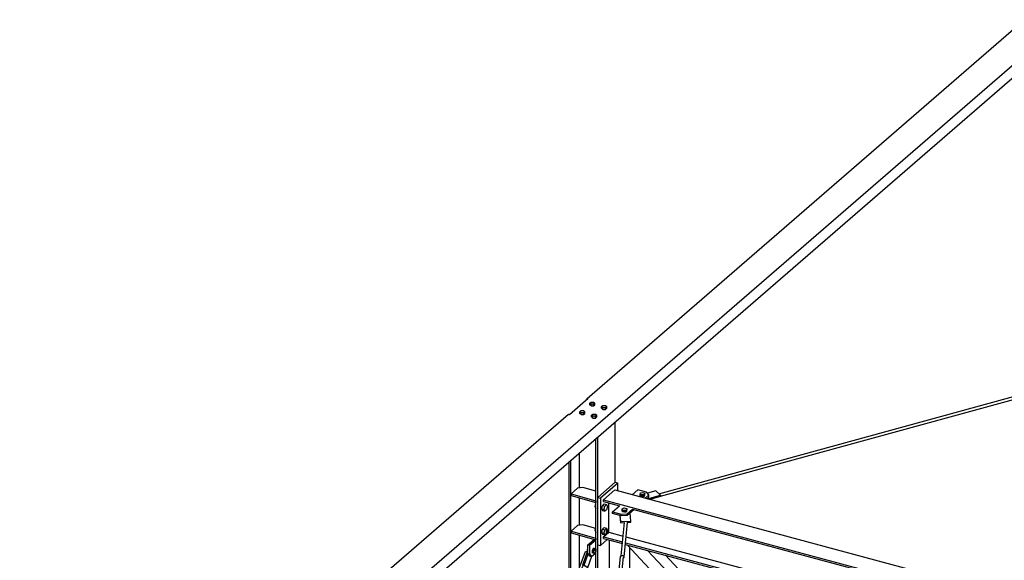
# Model space of a CAD drawing. Header units: millimetres. Extents: x -288865 to 11255, y 102926 to 380857.
# Tile 29 of 142: x -163395 to -160350, y 234725 to 236398. Entities that reach past the tile are written whole.
import ezdxf

# ---------------------------------------------------------------- set-up
doc = ezdxf.new("R2010")
doc.units = ezdxf.units.MM
doc.header["$MEASUREMENT"] = 0
doc.layers.add('TS_INNE_OBIEKTY', color=7, linetype='Continuous')
doc.layers.add('TS_LINIE_WIDOCZNE', color=7, linetype='Continuous')

# ---------------------------------------------------------------- blocks, each defined once
blk = doc.blocks.new('Part-68308383-1541 - 1330')
at = {"layer": 'TS_LINIE_WIDOCZNE', "color": 1, "linetype": 'Continuous'}
for p, q in [((3278.6, 9373.1), (3288.1, 9475.8)), ((3287.5, 9369.7), (3297.4, 9476.1)), ((3282.9, 9373.8), (3282, 9373.5)), ((3286.2, 9372.6), (3282.9, 9373.8)), ((3285.4, 9366.7), (3286.2, 9366.9)), ((3287.5, 9369.7), (3286.2, 9372.6)), ((3286.2, 9366.9), (3287.5, 9369.7))]:
    blk.add_line(p, q, dxfattribs=at)
blk = doc.blocks.new('Part-68308383-1471 - 1330')
at = {"layer": 'TS_LINIE_WIDOCZNE', "color": 1, "linetype": 'Continuous'}
for p, q in [((3251.3, 9508.7), (3273.2, 9527.7)), ((3251.4, 9503.4), (3251.3, 9508.7)), ((3251.3, 9508.7), (3278, 9501.6)), ((3278.1, 9496.2), (3251.4, 9503.4)), ((3278, 9501.6), (3297.1, 9503)), ((3278.1, 9496.2), (3278, 9501.6)), ((3283.9, 9511.3), (3284, 9512.1)), ((3284.4, 9510.5), (3283.9, 9511.3)), ((3284, 9512.1), (3284.6, 9512.9)), ((3285.3, 9509.8), (3284.4, 9510.5)), ((3284.6, 9512.9), (3285.7, 9513.5)), ((3284.7, 9510.2), (3284.6, 9512.9)), ((3286.6, 9509.3), (3285.3, 9509.8)), ((3285.7, 9513.5), (3287.1, 9514)), ((3288.2, 9509), (3286.6, 9509.3)), ((3287.1, 9514), (3288.7, 9514.2)), ((3289.9, 9509), (3288.2, 9509)), ((3288.7, 9514.2), (3290.4, 9514.2)), ((3291.5, 9509.2), (3289.9, 9509)), ((3290.4, 9514.2), (3292, 9513.9)), ((3292.9, 9509.7), (3291.5, 9509.2)), ((3292.1, 9509.4), (3292, 9513.9)), ((3292, 9513.9), (3293.3, 9513.4)), ((3294, 9510.4), (3292.9, 9509.7)), ((3293.3, 9513.4), (3294.2, 9512.8)), ((3294.6, 9511.1), (3294, 9510.4)), ((3294.2, 9512.8), (3294.7, 9512)), ((3294.7, 9512), (3294.6, 9511.1)), ((3297.1, 9503), (3313.2, 9516.9)), ((3297.2, 9497.6), (3297.1, 9503)), ((3317.9, 9515.6), (3297.2, 9497.6)), ((3297.2, 9497.6), (3278.1, 9496.2))]:
    blk.add_line(p, q, dxfattribs=at)
blk = doc.blocks.new('Part-68308383-1617 - 1330')
at = {"layer": 'TS_LINIE_WIDOCZNE', "color": 1, "linetype": 'Continuous'}
for p, q in [((3223.3, 9546.3), (3258.3, 9576.6)), ((3258.3, 9576.6), (6400, 8732.6)), ((3223.3, 9546.3), (6365, 8702.2)), ((3223.3, 9541), (3223.3, 9546.3)), ((3223.3, 9541), (3273.1, 9527.6)), ((3239.8, 9446), (3239.8, 9536.6)), ((3313.2, 9516.9), (4870.8, 9098.3)), ((3223.3, 9431.7), (3239.8, 9446)), ((3239.8, 9446), (3284.2, 9434.1)), ((3223.3, 9431.7), (3282.5, 9415.8)), ((3223.3, 9426.4), (3223.3, 9431.7)), ((3223.3, 9426.4), (3282, 9410.6)), ((3291.5, 9413.4), (4588.2, 9065)), ((3293.2, 9431.6), (4620.1, 9075.1)), ((3291.1, 9408.2), (4579.2, 9062.1)), ((4910.9, 9087.6), (6360.3, 8698.2)), ((4595.4, 9057.7), (4716.3, 9025.2)), ((4604.5, 9060.6), (4721, 9029.3)), ((4636.3, 9070.8), (4737.5, 9043.6)), ((4813.4, 9023.2), (4816.2, 9022.5)), ((4843.9, 9015), (4882.2, 9004.7)), ((4792.2, 9004.9), (4816.2, 8998.4)), ((4796.9, 9008.9), (4816.2, 9003.8)), ((4826.1, 8995.8), (4880.2, 8981.2)), ((4830.4, 8999.9), (4880.7, 8986.4)), ((4889.7, 8984), (6197.5, 8632.6)), ((4891.3, 9002.3), (6229.5, 8642.7)), ((4889.2, 8978.8), (6188.4, 8629.8)), ((6519.2, 8700.5), (7263.6, 8500.5)), ((6479.5, 8666.1), (6480.3, 8665.9)), ((6484.2, 8670.2), (7228.6, 8470.2)), ((6520.4, 8655.2), (7228.6, 8464.9)), ((6204.7, 8625.4), (6325.8, 8592.8)), ((6213.8, 8628.3), (6330.5, 8596.9)), ((6245.8, 8638.4), (6347, 8611.2)), ((6422.9, 8590.8), (6425.6, 8590)), ((6401.7, 8572.4), (6425.6, 8566)), ((6406.4, 8576.5), (6425.6, 8571.3)), ((6435.6, 8563.3), (6489.1, 8548.9)), ((6439.9, 8567.5), (6489.6, 8554.1)), ((6453.4, 8582.6), (6491.4, 8572.4)), ((6500.4, 8569.9), (7245, 8369.9)), ((6498.1, 8546.5), (7228.6, 8350.3)), ((6498.6, 8551.7), (7228.6, 8355.6)), ((7228.6, 8464.9), (7228.6, 8470.2)), ((7228.6, 8464.9), (7228.6, 8464.9)), ((7245.1, 8369.9), (7245.1, 8459.8)), ((7228.6, 8350.3), (7228.6, 8355.6)), ((7228.6, 8350.3), (7228.6, 8350.3))]:
    blk.add_line(p, q, dxfattribs=at)
blk = doc.blocks.new('Part-68308383-1473 - 1330')
at = {"layer": 'TS_LINIE_WIDOCZNE', "color": 1, "linetype": 'Continuous'}
for p, q in [((3330, 9576.9), (3312.7, 9562)), ((3356.6, 9569.8), (3330, 9576.9)), ((3340.3, 9561.1), (3341.3, 9561.7)), ((3341.3, 9561.7), (3342.8, 9562.2)), ((3342.8, 9562.2), (3344.4, 9562.4)), ((3344.4, 9562.4), (3346.1, 9562.4)), ((3346.1, 9562.4), (3347.6, 9562.1)), ((3347.7, 9557.6), (3347.6, 9562.1)), ((3347.6, 9562.1), (3349, 9561.6)), ((3349, 9561.6), (3349.9, 9561)), ((3364.2, 9561.2), (3356.6, 9569.8)), ((3339.6, 9559.5), (3339.7, 9560.3)), ((3340, 9558.7), (3339.6, 9559.5)), ((3339.7, 9560.3), (3340.3, 9561.1)), ((3340.9, 9558), (3340, 9558.7)), ((3340.3, 9558.4), (3340.3, 9561.1)), ((3342.3, 9557.5), (3340.9, 9558)), ((3343.8, 9557.2), (3342.3, 9557.5)), ((3345.5, 9557.2), (3343.8, 9557.2)), ((3347.1, 9557.4), (3345.5, 9557.2)), ((3348.6, 9557.9), (3347.1, 9557.4)), ((3349.6, 9558.6), (3348.6, 9557.9)), ((3350.2, 9559.3), (3349.6, 9558.6)), ((3349.9, 9561), (3350.3, 9560.2)), ((3350.3, 9560.2), (3350.2, 9559.3)), ((3352.7, 9551.3), (3364.2, 9561.2)), ((3357.5, 9550), (3364.3, 9555.8)), ((3364.3, 9555.8), (3364.2, 9561.2))]:
    blk.add_line(p, q, dxfattribs=at)
blk = doc.blocks.new('Part-68308383-1629 - 1330')
at = {"layer": 'TS_LINIE_WIDOCZNE', "color": 1, "linetype": 'Continuous'}
for p, q in [((3847.5, 8816.6), (3296.5, 9406.7)), ((3883.5, 8828.7), (3359.8, 9389.7)), ((3915.3, 8839.3), (3415.5, 9374.8)), ((4041.6, 8704.1), (3922.2, 8832)), ((3953.7, 8702.8), (3854.3, 8809.3)), ((4018.5, 8684.1), (3890.4, 8821.4)), ((4018.5, 8684.1), (3953.7, 8702.8)), ((4041.6, 8704.1), (4018.5, 8684.1))]:
    blk.add_line(p, q, dxfattribs=at)
blk = doc.blocks.new('Part-68308383-1605 - 1330')
at = {"layer": 'TS_LINIE_WIDOCZNE', "color": 1, "linetype": 'Continuous'}
for p, q in [((3205.9, 9553.8), (3259.8, 9600.4)), ((3267.8, 9598.1), (3213.9, 9551.5)), ((3259.8, 9600.4), (3267.8, 9598.1)), ((3267.8, 9574.1), (3267.8, 9598.1)), ((3205.9, 9407.2), (3205.9, 9553.8)), ((3205.9, 9553.8), (3213.9, 9551.5)), ((3213.9, 9551.5), (3213.9, 9404.9)), ((3232.6, 9447.7), (3233.4, 9451.7)), ((3233.4, 9445.1), (3232.6, 9447.7)), ((3233.4, 9451.7), (3235.3, 9454.7)), ((3235.3, 9445.4), (3233.4, 9445.1)), ((3235.3, 9454.7), (3237.2, 9455)), ((3237.2, 9448.4), (3235.3, 9445.4)), ((3237.2, 9455), (3238, 9452.4)), ((3238, 9452.4), (3237.2, 9448.4)), ((3213.9, 9404.9), (3235.1, 9423.2)), ((3205.9, 9407.2), (3213.9, 9404.9))]:
    blk.add_line(p, q, dxfattribs=at)
blk = doc.blocks.new('Part-68308383-3003 - 1330')
at = {"layer": 'TS_LINIE_WIDOCZNE', "color": 1, "linetype": 'Continuous'}
for p, q in [((3143.7, 9582.3), (3123.7, 9564.9)), ((3123.7, 9564.9), (3199.6, 9542.9)), ((3123.7, 9564.9), (3123.7, 9559.5)), ((3159.5, 9584.4), (3143.7, 9582.3)), ((3200.3, 9572.6), (3159.5, 9584.4)), ((3123.7, 9559.5), (3199.6, 9537.6)), ((3199.6, 9542.9), (3200.3, 9543.5)), ((3199.6, 9542.9), (3199.6, 9537.6)), ((3199.6, 9537.6), (3200.3, 9538.2))]:
    blk.add_line(p, q, dxfattribs=at)
blk = doc.blocks.new('Part-68308383-1558 - 1330')
at = {"layer": 'TS_LINIE_WIDOCZNE', "color": 1, "linetype": 'Continuous'}
for p, q in [((3085.8, 9165.4), (3167.6, 9386.5)), ((3167.6, 9386.5), (3169.9, 9386)), ((3169.9, 9386), (3173.2, 9384.8)), ((3173.2, 9384.8), (3173.6, 9384.6)), ((3093.8, 9162), (3161.2, 9344)), ((3088.1, 9165), (3085.8, 9165.4)), ((3085.8, 9165.4), (3085.8, 9164.9)), ((3085.8, 9164.9), (3088.2, 9163.6)), ((3091.5, 9163.8), (3088.1, 9165)), ((3088.2, 9163.6), (3091.5, 9162.4)), ((3093.8, 9162.5), (3091.5, 9163.8)), ((3091.5, 9162.4), (3093.8, 9162)), ((3093.8, 9162), (3093.8, 9162.5))]:
    blk.add_line(p, q, dxfattribs=at)
blk = doc.blocks.new('Part-68308383-1628 - 1330')
at = {"layer": 'TS_LINIE_WIDOCZNE', "color": 1, "linetype": 'Continuous'}
for p, q in [((3241.7, 9056.3), (3241.7, 9421.4)), ((3281.7, 9407.1), (3281.7, 9410.7)), ((3304.8, 8916.8), (3304.8, 9397.9)), ((3281.7, 8896.8), (3281.7, 9333.4)), ((3241.7, 8908.3), (3241.7, 8972.8)), ((3281.7, 8896.8), (3241.7, 8908.3)), ((3304.8, 8916.8), (3281.7, 8896.8))]:
    blk.add_line(p, q, dxfattribs=at)
blk = doc.blocks.new('Part-68308383-1707 - 1330')
at = {"layer": 'TS_LINIE_WIDOCZNE', "color": 1, "linetype": 'Continuous'}
for p, q in [((3259.8, 9600.4), (3259.8, 9787.5)), ((3200.3, 8682), (3200.3, 9736)), ((3205.9, 8733.1), (3205.9, 9740.9)), ((3148.9, 9582.9), (3148.9, 9691.5)), ((3117.3, 9250.7), (3117.3, 9664.2)), ((3123, 9266), (3123, 9669.1)), ((3148.9, 9467.7), (3148.9, 9552.3)), ((3148.9, 9335.9), (3148.9, 9437)), ((3148.9, 8948.1), (3148.9, 9310.7)), ((3123, 8573.5), (3123, 9240.8)), ((3117.3, 8571.6), (3117.3, 9225.5)), ((3148.9, 8862.8), (3148.9, 8917.4)), ((3148.9, 8582.2), (3148.9, 8832.1)), ((3259.8, 8619.4), (3259.8, 8815.1)), ((3205.9, 8601.3), (3205.9, 8649.6)), ((3200.3, 7882.6), (3200.3, 8589.8)), ((3205.9, 7881), (3205.9, 8591.7)), ((3259.8, 7865.5), (3259.8, 8609.8)), ((3117.3, 7933.7), (3117.3, 8562)), ((3123, 7984.8), (3123, 8563.9)), ((3148.9, 8218.1), (3148.9, 8572.6)), ((3148.9, 7897.5), (3148.9, 8134.6)), ((3117.3, 7709.2), (3117.3, 7804.4)), ((3123, 7707.7), (3123, 7802.8)), ((3148.9, 7679.5), (3148.9, 7795.3)), ((3200.3, 7712.3), (3200.3, 7780.5)), ((3205.9, 7717.2), (3205.9, 7778.9)), ((3259.8, 7669.8), (3259.8, 7677.7)), ((3117.3, 7015.2), (3117.3, 7562.8)), ((3123, 7013.6), (3123, 7561.3)), ((3148.9, 7006.1), (3148.9, 7554.4)), ((3259.8, 7150.2), (3259.8, 7481.4)), ((3259.8, 6974.1), (3259.8, 7017.8)), ((3148.9, 6843.3), (3148.9, 6886.2)), ((3117.3, 6852.4), (3117.3, 6858.9)), ((3123, 6850.8), (3123, 6863.8)), ((3200.3, 6828.5), (3200.3, 6855.2)), ((3205.9, 6826.8), (3205.9, 6853.5)), ((3259.8, 6811.3), (3259.8, 6865.8)), ((3200.3, 6646.4), (3200.3, 6761.9)), ((3205.9, 6644.8), (3205.9, 6760.2)), ((3148.9, 6661.3), (3148.9, 6731.8)), ((3259.8, 6629.2), (3259.8, 6744.7)), ((3117.3, 6670.4), (3117.3, 6709)), ((3123, 6668.7), (3123, 6713.9)), ((3117.3, 6567.8), (3117.3, 6581.5)), ((3123, 6562.7), (3123, 6579.9)), ((3117.3, 6491.6), (3117.3, 6556.3)), ((3123, 6490), (3123, 6551.3)), ((3148.9, 6539.5), (3148.9, 6572.4)), ((3148.9, 6512.4), (3148.9, 6528.1)), ((3123, 6490), (3117.3, 6491.6)), ((3148.9, 6512.4), (3123, 6490)), ((3156.6, 6510.2), (3148.9, 6512.4)), ((3205.9, 6466.1), (3202.3, 6467.1)), ((3205.9, 6466.1), (3205.9, 6476.5)), ((3216.9, 6475.6), (3205.9, 6466.1))]:
    blk.add_line(p, q, dxfattribs=at)
blk = doc.blocks.new('Part-68308383-1838 - 1330')
at = {"layer": 'TS_LINIE_WIDOCZNE', "color": 1, "linetype": 'Continuous'}
for p, q in [((3159.9, 9344.8), (3175.3, 9389.6)), ((3163.9, 9343.7), (3176.2, 9379.3)), ((3175.6, 9336.5), (3187.8, 9371.8)), ((3171.6, 9337.7), (3159.9, 9344.8)), ((3159.9, 9344.8), (3163.9, 9343.7)), ((3163.9, 9343.7), (3175.6, 9336.5)), ((3171.6, 9337.7), (3175.6, 9336.5))]:
    blk.add_line(p, q, dxfattribs=at)
blk = doc.blocks.new('Part-68308383-1731 - 1330')
at = {"layer": 'TS_LINIE_WIDOCZNE', "color": 1, "linetype": 'Continuous'}
for p, q in [((3190.8, 8596.3), (3276.5, 9370.1)), ((3200.4, 8599.5), (3285.7, 9369.7)), ((3276.5, 9370.1), (3277.9, 9372.8)), ((3277.9, 9372.8), (3281.2, 9373.9)), ((3281.2, 9373.9), (3282, 9373.6)), ((3114.4, 7907.4), (3189.9, 8588.6)), ((3123.4, 7904.8), (3199.5, 8591.5)), ((3093.8, 7721.4), (3103.4, 7808.4)), ((3103.1, 7721.8), (3112.4, 7805.9))]:
    blk.add_line(p, q, dxfattribs=at)
blk = doc.blocks.new('Part-68308383-1733 - 1330')
at = {"layer": 'TS_LINIE_WIDOCZNE', "color": 1, "linetype": 'Continuous'}
for p, q in [((4736.2, 9933.5), (5892.6, 10251.1)), ((4740.2, 9925.2), (5895.3, 10242.5)), ((5892.6, 10251.1), (5894.1, 10250.8)), ((5894.1, 10250.8), (5895.7, 10248.1)), ((5895.7, 10248.1), (5896.3, 10244.7)), ((5896.3, 10244.7), (5896.2, 10244.5)), ((3395, 9565.1), (4734.3, 9933)), ((3400, 9557.1), (4731.2, 9922.7))]:
    blk.add_line(p, q, dxfattribs=at)
blk = doc.blocks.new('Part-68308383-1839 - 1330')
at = {"layer": 'TS_LINIE_WIDOCZNE', "color": 1, "linetype": 'Continuous'}
for p, q in [((3175.3, 9407.2), (3194.6, 9423.8)), ((3180.7, 9405.6), (3200.3, 9422.6)), ((3175.3, 9380.5), (3175.3, 9407.2)), ((3175.3, 9407.2), (3180.7, 9405.6)), ((3181.1, 9372.2), (3175.3, 9380.5)), ((3175.3, 9380.5), (3180.7, 9379)), ((3180.7, 9405.6), (3180.7, 9379)), ((3180.7, 9379), (3186.4, 9370.6)), ((3186.4, 9370.6), (3200.3, 9382.6)), ((3189.5, 9386.8), (3189.6, 9388.4)), ((3189.6, 9385.5), (3189.5, 9386.8)), ((3189.6, 9388.4), (3190, 9390)), ((3190, 9384.6), (3189.6, 9385.5)), ((3189.8, 9385.2), (3192.2, 9384.5)), ((3190, 9390), (3190.6, 9391.6)), ((3190.6, 9384), (3190, 9384.6)), ((3190.6, 9391.6), (3191.4, 9392.9)), ((3191.4, 9384), (3190.6, 9384)), ((3191.2, 9392.6), (3194.9, 9391.5)), ((3191.4, 9392.9), (3192.2, 9393.8)), ((3192.2, 9384.5), (3191.4, 9384)), ((3192.2, 9393.8), (3193, 9394.3)), ((3193, 9385.5), (3192.2, 9384.5)), ((3193, 9394.3), (3193.8, 9394.3)), ((3193.8, 9386.8), (3193, 9385.5)), ((3193.8, 9394.3), (3194.4, 9393.8)), ((3194.4, 9388.3), (3193.8, 9386.8)), ((3194.4, 9393.8), (3194.8, 9392.8)), ((3194.8, 9390), (3194.4, 9388.3)), ((3194.8, 9392.8), (3194.9, 9391.5)), ((3194.9, 9391.5), (3194.8, 9390)), ((3181.1, 9372.2), (3186.4, 9370.6))]:
    blk.add_line(p, q, dxfattribs=at)
blk = doc.blocks.new('Part-68308383-2325 - 1330')
at = {"layer": 'TS_LINIE_WIDOCZNE', "color": 1, "linetype": 'Continuous'}
for p, q in [((4529.6, 11031.8), (4502.7, 11008.5)), ((4620.2, 11005.7), (4529.6, 11031.8)), ((1508.7, 8311), (4620.2, 11005.7)), ((3173.1, 9860.1), (4500, 11009.3)), ((4502.7, 11008.5), (4500, 11009.3)), ((4620.2, 10965.7), (4620.2, 11005.7)), ((1508.7, 8271), (4620.2, 10965.7)), ((3175.8, 9859.4), (3118.1, 9809.4)), ((3173.1, 9860.1), (3175.8, 9859.4)), ((3173.1, 9857.1), (3173.1, 9860.1)), ((3115.4, 9810.2), (1469.2, 8384.6)), ((3118.1, 9809.4), (3115.4, 9810.2)), ((1471.9, 8383.8), (1418.1, 8337.2)), ((1469.2, 8384.6), (1471.9, 8383.8)), ((1469.2, 8381.5), (1469.2, 8384.6)), ((1508.7, 8311), (1418.1, 8337.2)), ((1418.1, 8337.2), (1418.1, 8334.5)), ((1418.1, 8334.5), (1506, 8309.1)), ((1506, 8309.1), (1506, 8271.8)), ((1508.7, 8271), (1508.7, 8311)), ((1506, 8271.8), (1508.7, 8271))]:
    blk.add_line(p, q, dxfattribs=at)
blk = doc.blocks.new('Part-68308383-2002 - 1330')
at = {"layer": 'TS_LINIE_WIDOCZNE', "color": 1, "linetype": 'Continuous'}
for p, q in [((3307.8, 9480.5), (3305.7, 9505)), ((3277.2, 9475.4), (3275.3, 9497)), ((3277.1, 9479.4), (3275.6, 9496.9)), ((3277.1, 9479.4), (3307.8, 9480.5)), ((3277.2, 9475.4), (3277.1, 9479.4)), ((3277.2, 9475.4), (3288.9, 9475.8)), ((3296.1, 9476.1), (3307.9, 9476.5)), ((3307.9, 9476.5), (3307.8, 9480.5))]:
    blk.add_line(p, q, dxfattribs=at)
blk = doc.blocks.new('Part-68308383-2004 - 1330')
at = {"layer": 'TS_LINIE_WIDOCZNE', "color": 1, "linetype": 'Continuous'}
for p, q in [((3385.7, 9573.7), (3359.5, 9566.5)), ((3400, 9560.5), (3385.7, 9573.7)), ((3359.4, 9549.5), (3400, 9560.5)), ((3400.1, 9556.4), (3366.9, 9547.5)), ((3400, 9560.5), (3400.1, 9556.4))]:
    blk.add_line(p, q, dxfattribs=at)
blk = doc.blocks.new('Bolt-68308383-2632 - 1330')
at = {"layer": 'TS_INNE_OBIEKTY', "color": 1, "linetype": 'Continuous'}
for p, q in [((3181, 9845.3), (3185, 9848.7)), ((3181, 9840), (3181, 9845.3)), ((3185, 9841.8), (3181, 9845.3)), ((3185, 9836.6), (3181, 9840)), ((3185, 9848.7), (3192.9, 9848.7)), ((3185, 9836.6), (3185, 9841.8)), ((3192.9, 9841.8), (3185, 9841.8)), ((3185, 9836.6), (3192.9, 9836.6)), ((3192.9, 9848.7), (3196.9, 9845.3)), ((3196.9, 9845.3), (3192.9, 9841.8)), ((3192.9, 9836.6), (3192.9, 9841.8)), ((3192.9, 9836.6), (3196.9, 9840)), ((3196.9, 9840), (3196.9, 9845.3)), ((3217.6, 9834.7), (3221.6, 9838.2)), ((3221.6, 9838.2), (3229.6, 9838.2)), ((3229.6, 9838.2), (3233.6, 9834.7)), ((3150.2, 9818.6), (3154.2, 9822.1)), ((3150.2, 9813.4), (3150.2, 9818.6)), ((3154.2, 9815.2), (3150.2, 9818.6)), ((3154.2, 9809.9), (3150.2, 9813.4)), ((3154.2, 9822.1), (3162.2, 9822.1)), ((3154.2, 9809.9), (3154.2, 9815.2)), ((3162.2, 9815.2), (3154.2, 9815.2)), ((3154.2, 9809.9), (3162.2, 9809.9)), ((3162.2, 9822.1), (3166.2, 9818.6)), ((3166.2, 9818.6), (3162.2, 9815.2)), ((3162.2, 9809.9), (3162.2, 9815.2)), ((3162.2, 9809.9), (3166.2, 9813.4)), ((3166.2, 9813.4), (3166.2, 9818.6)), ((3186.8, 9808.1), (3190.8, 9811.5)), ((3186.8, 9802.8), (3186.8, 9808.1)), ((3190.8, 9804.6), (3186.8, 9808.1)), ((3190.8, 9811.5), (3198.8, 9811.5)), ((3198.8, 9811.5), (3202.8, 9808.1)), ((3202.8, 9808.1), (3198.8, 9804.6)), ((3202.8, 9802.8), (3202.8, 9808.1)), ((3217.6, 9829.4), (3217.6, 9834.7)), ((3221.6, 9831.2), (3217.6, 9834.7)), ((3221.6, 9826), (3217.6, 9829.4)), ((3221.6, 9826), (3221.6, 9831.2)), ((3229.6, 9831.2), (3221.6, 9831.2)), ((3221.6, 9826), (3229.6, 9826)), ((3233.6, 9834.7), (3229.6, 9831.2)), ((3229.6, 9826), (3229.6, 9831.2)), ((3229.6, 9826), (3233.6, 9829.4)), ((3233.6, 9829.4), (3233.6, 9834.7)), ((3190.8, 9799.3), (3186.8, 9802.8)), ((3190.8, 9799.3), (3190.8, 9804.6)), ((3198.8, 9804.6), (3190.8, 9804.6)), ((3190.8, 9799.3), (3198.8, 9799.3)), ((3198.8, 9799.3), (3198.8, 9804.6)), ((3198.8, 9799.3), (3202.8, 9802.8))]:
    blk.add_line(p, q, dxfattribs=at)
blk = doc.blocks.new('Part-68308383-3000 - 1330')
at = {"layer": 'TS_LINIE_WIDOCZNE', "color": 1, "linetype": 'Continuous'}
for p, q in [((3143.7, 9467), (3123.7, 9449.6)), ((3123.7, 9449.6), (3199.6, 9427.7)), ((3123.7, 9449.6), (3123.7, 9444.3)), ((3123.7, 9444.3), (3199.6, 9422.4)), ((3159.5, 9469.1), (3143.7, 9467)), ((3200.3, 9457.4), (3159.5, 9469.1)), ((3199.6, 9427.7), (3200.3, 9428.3)), ((3199.6, 9427.7), (3199.6, 9422.4)), ((3199.6, 9422.4), (3200.3, 9422.9))]:
    blk.add_line(p, q, dxfattribs=at)
blk = doc.blocks.new('Bolt-68308383-3118 - 1330')
at = {"layer": 'TS_INNE_OBIEKTY', "color": 1, "linetype": 'Continuous'}
for p, q in [((3197.5, 9524.5), (3200.2, 9534.8)), ((3200.2, 9534.8), (3200.3, 9534.9)), ((3200.2, 9534.8), (3200.3, 9534.8)), ((3220.9, 9528.8), (3226.2, 9533.5)), ((3226.2, 9533.5), (3233.2, 9531.4)), ((3227.9, 9526.8), (3233.2, 9531.4)), ((3233.2, 9531.4), (3235.9, 9525.7)), ((3197.5, 9524.5), (3200.2, 9518.8)), ((3197.5, 9524.5), (3200.3, 9523.7)), ((3200.2, 9518.8), (3200.3, 9518.8)), ((3218.2, 9518.5), (3220.9, 9528.8)), ((3218.2, 9518.5), (3220.9, 9512.9)), ((3218.2, 9518.5), (3225.2, 9516.5)), ((3220.9, 9528.8), (3227.9, 9526.8)), ((3220.9, 9512.9), (3227.9, 9510.8)), ((3225.2, 9516.5), (3227.9, 9526.8)), ((3227.9, 9510.8), (3225.2, 9516.5)), ((3233.2, 9515.4), (3227.9, 9510.8)), ((3235.9, 9525.7), (3233.2, 9515.4)), ((3197.5, 9451.2), (3200.2, 9461.5)), ((3197.5, 9451.2), (3200.2, 9445.5)), ((3197.5, 9451.2), (3200.3, 9450.4)), ((3200.2, 9461.5), (3200.3, 9461.6)), ((3200.2, 9461.5), (3200.3, 9461.5)), ((3200.2, 9445.5), (3200.3, 9445.5)), ((3218.2, 9445.3), (3220.9, 9455.6)), ((3218.2, 9445.3), (3220.9, 9439.6)), ((3218.2, 9445.3), (3225.2, 9443.2)), ((3220.9, 9455.6), (3226.2, 9460.2)), ((3220.9, 9455.6), (3227.9, 9453.5)), ((3225.2, 9443.2), (3227.9, 9453.5)), ((3227.9, 9437.5), (3225.2, 9443.2)), ((3226.2, 9460.2), (3233.2, 9458.1)), ((3227.9, 9453.5), (3233.2, 9458.1)), ((3233.2, 9442.2), (3227.9, 9437.5)), ((3233.2, 9458.1), (3235.9, 9452.5)), ((3235.9, 9452.5), (3233.2, 9442.2)), ((3220.9, 9439.6), (3227.9, 9437.5))]:
    blk.add_line(p, q, dxfattribs=at)
blk = doc.blocks.new('Bolt-68308383-2409 - 1330')
at = {"layer": 'TS_INNE_OBIEKTY', "color": 1, "linetype": 'Continuous'}
for p, q in [((3173.9, 9392.7), (3175.3, 9395.8)), ((3175.3, 9392.3), (3173.9, 9392.7)), ((3174.4, 9386.8), (3173.9, 9392.7)), ((3191.7, 9395.4), (3188.5, 9388.5)), ((3193.8, 9387), (3188.5, 9388.5)), ((3188.5, 9388.5), (3189, 9382)), ((3194.3, 9380.5), (3189, 9382)), ((3195.4, 9395.9), (3191.7, 9395.4)), ((3191.7, 9395.4), (3197, 9393.9)), ((3197, 9393.9), (3193.8, 9387)), ((3194.3, 9380.5), (3193.8, 9387)), ((3198, 9381), (3194.3, 9380.5)), ((3200.7, 9394.4), (3195.4, 9395.9)), ((3200.7, 9394.4), (3197, 9393.9)), ((3198, 9381), (3201.2, 9387.9)), ((3201.2, 9387.9), (3200.7, 9394.4))]:
    blk.add_line(p, q, dxfattribs=at)
blk = doc.blocks.new('Bolt-68308383-2533 - 1330')
at = {"layer": 'TS_INNE_OBIEKTY', "color": 1, "linetype": 'Continuous'}
for p, q in [((3281.5, 9518.4), (3287.9, 9520.9)), ((3281.6, 9513.1), (3281.5, 9518.4)), ((3282.5, 9514.5), (3281.5, 9518.4)), ((3282.6, 9509.2), (3281.6, 9513.1)), ((3282.6, 9509.2), (3282.5, 9514.5)), ((3289.8, 9513.1), (3282.5, 9514.5)), ((3289.9, 9507.8), (3282.6, 9509.2)), ((3287.9, 9520.9), (3295.3, 9519.5)), ((3296.2, 9515.6), (3289.8, 9513.1)), ((3289.9, 9507.8), (3289.8, 9513.1)), ((3289.9, 9507.8), (3296.3, 9510.3)), ((3295.3, 9519.5), (3296.2, 9515.6)), ((3296.3, 9510.3), (3296.2, 9515.6))]:
    blk.add_line(p, q, dxfattribs=at)
blk = doc.blocks.new('Bolt-68308383-2535 - 1330')
at = {"layer": 'TS_INNE_OBIEKTY', "color": 1, "linetype": 'Continuous'}
for p, q in [((3337.1, 9563.6), (3338, 9567.5)), ((3337.2, 9558.3), (3337.1, 9563.6)), ((3343.5, 9561.3), (3337.1, 9563.6)), ((3338, 9567.5), (3345.4, 9569.1)), ((3350.8, 9563), (3343.5, 9561.3)), ((3345.4, 9569.1), (3351.8, 9566.9)), ((3351.8, 9566.9), (3350.8, 9563)), ((3350.9, 9557.7), (3350.8, 9563)), ((3351.9, 9561.6), (3351.8, 9566.9)), ((3337.2, 9558.3), (3343.6, 9556)), ((3343.6, 9556), (3343.5, 9561.3)), ((3343.6, 9556), (3350.9, 9557.7)), ((3350.9, 9557.7), (3351.9, 9561.6))]:
    blk.add_line(p, q, dxfattribs=at)

msp = doc.modelspace()

# ---------------------------------------------------------------- block references
for name in ['Part-68308383-2325 - 1330', 'Part-68308383-1733 - 1330', 'Bolt-68308383-2632 - 1330', 'Part-68308383-1707 - 1330', 'Part-68308383-1605 - 1330', 'Part-68308383-3003 - 1330', 'Part-68308383-1617 - 1330', 'Part-68308383-1473 - 1330', 'Bolt-68308383-2535 - 1330', 'Part-68308383-2004 - 1330', 'Bolt-68308383-3118 - 1330', 'Part-68308383-1471 - 1330', 'Part-68308383-2002 - 1330', 'Bolt-68308383-2533 - 1330', 'Part-68308383-1541 - 1330', 'Part-68308383-3000 - 1330', 'Part-68308383-1839 - 1330', 'Part-68308383-1628 - 1330', 'Part-68308383-1558 - 1330', 'Part-68308383-1838 - 1330', 'Bolt-68308383-2409 - 1330', 'Part-68308383-1629 - 1330', 'Part-68308383-1731 - 1330']:
    msp.add_blockref(name, (-164812.9, 225365.8))

doc.saveas('drawing.dxf')
